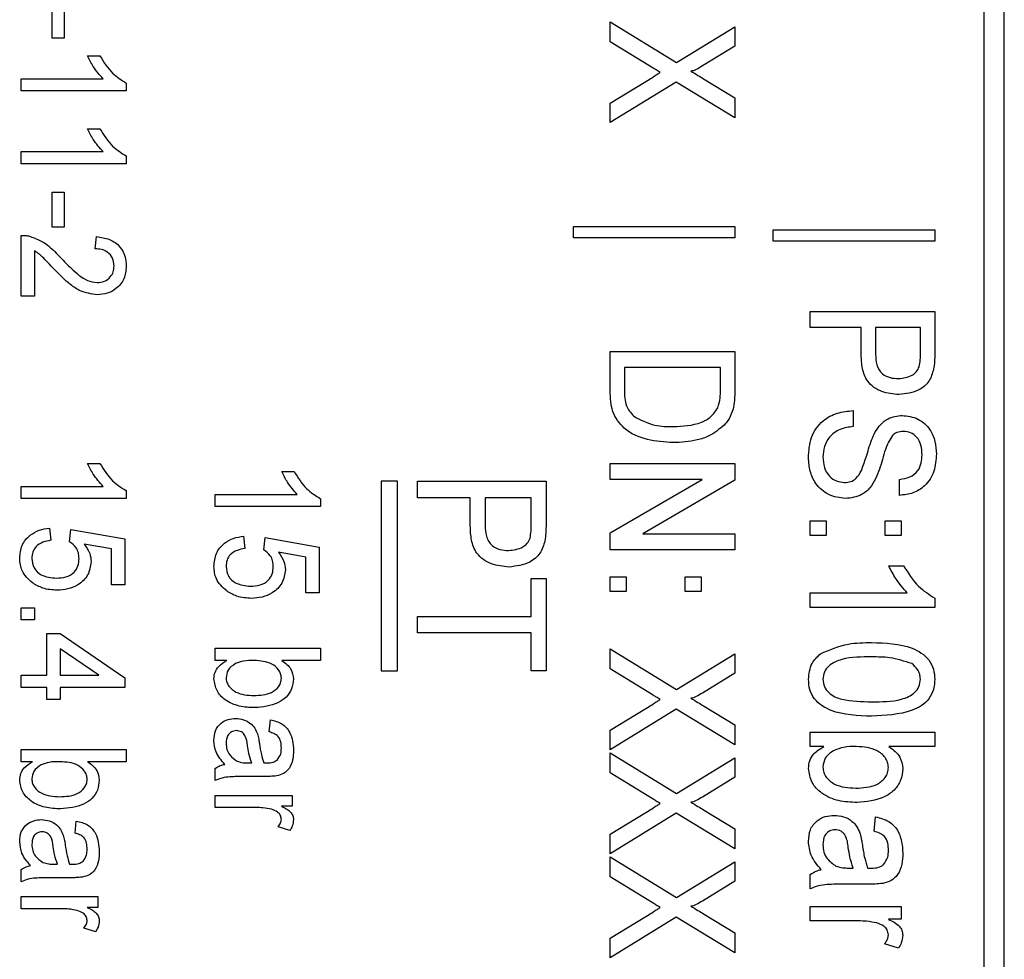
# Model space of a CAD drawing. Header units: millimetres. Extents: x 387 to 2639, y -861 to 1385.
# Tile 15 of 36: x 1179 to 1191, y 240 to 251. Entities that reach past the tile are written whole.
import ezdxf

# ---------------------------------------------------------------- set-up
doc = ezdxf.new("R2010")
doc.units = ezdxf.units.MM

msp = doc.modelspace()

# ---------------------------------------------------------------- linework, layer by layer
at = {"color": 7, "linetype": 'Continuous', "lineweight": 25}
for p, q in [((1190.597, 227.701), (1190.597, 272.451)), ((1190.847, 227.701), (1190.847, 272.451)), ((1179.08, 251.235), (1179.08, 251.668)), ((1179.23, 251.668), (1179.23, 251.235)), ((1185.976, 251.438), (1186.798, 250.937)), ((1185.976, 251.191), (1185.976, 251.438)), ((1186.798, 250.937), (1187.517, 251.378)), ((1187.517, 251.378), (1187.517, 251.138)), ((1179.23, 251.235), (1179.08, 251.235)), ((1186.508, 250.866), (1185.976, 251.191)), ((1187.517, 251.138), (1187.117, 250.893)), ((1179.518, 251.018), (1179.672, 251.018)), ((1185.976, 250.433), (1186.51, 250.76)), ((1178.697, 250.585), (1178.697, 250.735)), ((1178.697, 250.735), (1179.71, 250.735)), ((1179.997, 250.681), (1179.997, 250.585)), ((1186.792, 250.694), (1185.976, 250.193)), ((1187.517, 250.252), (1186.792, 250.694)), ((1187.13, 250.735), (1187.517, 250.499)), ((1179.997, 250.585), (1178.697, 250.585)), ((1185.976, 250.193), (1185.976, 250.433)), ((1187.517, 250.499), (1187.517, 250.252)), ((1179.518, 250.118), (1179.672, 250.118)), ((1178.697, 249.685), (1178.697, 249.835)), ((1178.697, 249.835), (1179.71, 249.835)), ((1179.997, 249.685), (1178.697, 249.685)), ((1179.997, 249.781), (1179.997, 249.685)), ((1179.08, 249.335), (1179.23, 249.335)), ((1179.08, 248.901), (1179.08, 249.335)), ((1179.23, 249.335), (1179.23, 248.901)), ((1179.23, 248.901), (1179.08, 248.901)), ((1185.522, 248.909), (1187.517, 248.909)), ((1185.522, 248.77), (1185.522, 248.909)), ((1187.517, 248.909), (1187.517, 248.77)), ((1187.992, 248.869), (1189.988, 248.869)), ((1187.992, 248.731), (1187.992, 248.869)), ((1189.988, 248.869), (1189.988, 248.731)), ((1178.697, 248.051), (1178.697, 248.801)), ((1179.614, 248.635), (1179.63, 248.785)), ((1187.517, 248.77), (1185.522, 248.77)), ((1189.988, 248.731), (1187.992, 248.731)), ((1178.864, 248.608), (1178.864, 248.051)), ((1178.864, 248.051), (1178.697, 248.051)), ((1188.447, 247.862), (1189.988, 247.862)), ((1188.447, 247.664), (1188.447, 247.862)), ((1189.988, 247.862), (1189.988, 247.354)), ((1189.079, 247.664), (1188.447, 247.664)), ((1189.079, 247.327), (1189.079, 247.664)), ((1189.81, 247.664), (1189.257, 247.664)), ((1189.257, 247.664), (1189.257, 247.333)), ((1189.81, 247.337), (1189.81, 247.664)), ((1185.976, 247.368), (1187.517, 247.368)), ((1185.976, 246.876), (1185.976, 247.368)), ((1187.517, 247.368), (1187.517, 246.899)), ((1187.339, 247.17), (1186.154, 247.17)), ((1186.154, 247.17), (1186.154, 246.89)), ((1187.339, 246.895), (1187.339, 247.17)), ((1188.98, 246.637), (1188.98, 246.439)), ((1179.518, 245.985), (1179.672, 245.985)), ((1185.976, 245.985), (1187.517, 245.985)), ((1185.976, 245.787), (1185.976, 245.985)), ((1187.517, 245.985), (1187.517, 245.776)), ((1181.918, 245.885), (1182.072, 245.885)), ((1185.976, 245.127), (1187.114, 245.787)), ((1187.114, 245.787), (1185.976, 245.787)), ((1187.517, 245.776), (1186.38, 245.116)), ((1189.553, 245.59), (1189.553, 245.787)), ((1178.697, 245.701), (1179.71, 245.701)), ((1178.697, 245.551), (1178.697, 245.701)), ((1179.997, 245.648), (1179.997, 245.551)), ((1183.347, 245.764), (1183.147, 245.764)), ((1183.147, 245.764), (1183.147, 243.423)), ((1183.347, 243.423), (1183.347, 245.764)), ((1183.597, 245.56), (1183.597, 245.764)), ((1183.597, 245.764), (1185.184, 245.764)), ((1185.184, 245.764), (1185.184, 245.241)), ((1179.997, 245.551), (1178.697, 245.551)), ((1181.097, 245.601), (1182.11, 245.601)), ((1181.097, 245.451), (1181.097, 245.601)), ((1182.397, 245.548), (1182.397, 245.451)), ((1184.248, 245.56), (1183.597, 245.56)), ((1184.248, 245.213), (1184.248, 245.56)), ((1185.001, 245.56), (1184.431, 245.56)), ((1184.431, 245.56), (1184.431, 245.22)), ((1185.001, 245.223), (1185.001, 245.56)), ((1182.397, 245.451), (1181.097, 245.451)), ((1179.047, 245.185), (1179.064, 245.035)), ((1179.297, 245.018), (1179.314, 245.168)), ((1179.314, 245.168), (1179.98, 245.051)), ((1188.447, 245.274), (1188.644, 245.274)), ((1188.447, 245.096), (1188.447, 245.274)), ((1188.644, 245.274), (1188.644, 245.096)), ((1189.375, 245.274), (1189.573, 245.274)), ((1189.375, 245.096), (1189.375, 245.274)), ((1189.573, 245.274), (1189.573, 245.096)), ((1179.98, 245.051), (1179.98, 244.485)), ((1181.447, 245.085), (1181.464, 244.935)), ((1181.697, 244.918), (1181.714, 245.068)), ((1181.714, 245.068), (1182.38, 244.951)), ((1185.976, 244.918), (1185.976, 245.127)), ((1186.38, 245.116), (1187.517, 245.116)), ((1187.517, 245.116), (1187.517, 244.918)), ((1188.644, 245.096), (1188.447, 245.096)), ((1189.573, 245.096), (1189.375, 245.096)), ((1179.814, 244.928), (1179.477, 244.987)), ((1179.814, 244.485), (1179.814, 244.928)), ((1182.38, 244.951), (1182.38, 244.385)), ((1187.517, 244.918), (1185.976, 244.918)), ((1182.214, 244.828), (1181.877, 244.887)), ((1182.214, 244.385), (1182.214, 244.828)), ((1189.42, 244.72), (1189.603, 244.72)), ((1185.001, 244.095), (1185.001, 244.563)), ((1185.001, 244.563), (1185.184, 244.563)), ((1185.184, 244.563), (1185.184, 243.423)), ((1185.976, 244.582), (1186.174, 244.582)), ((1185.976, 244.404), (1185.976, 244.582)), ((1186.174, 244.582), (1186.174, 244.404)), ((1186.905, 244.582), (1187.102, 244.582)), ((1186.905, 244.404), (1186.905, 244.582)), ((1187.102, 244.582), (1187.102, 244.404)), ((1179.98, 244.485), (1179.814, 244.485)), ((1182.38, 244.385), (1182.214, 244.385)), ((1186.174, 244.404), (1185.976, 244.404)), ((1187.102, 244.404), (1186.905, 244.404)), ((1188.447, 244.207), (1188.447, 244.385)), ((1188.447, 244.385), (1189.648, 244.385)), ((1189.988, 244.321), (1189.988, 244.207)), ((1178.697, 244.201), (1178.864, 244.201)), ((1178.697, 244.051), (1178.697, 244.201)), ((1178.864, 244.201), (1178.864, 244.051)), ((1189.988, 244.207), (1188.447, 244.207)), ((1183.597, 244.095), (1185.001, 244.095)), ((1183.597, 243.891), (1183.597, 244.095)), ((1178.864, 244.051), (1178.697, 244.051)), ((1179.014, 243.368), (1179.014, 243.885)), ((1179.014, 243.885), (1179.18, 243.885)), ((1179.18, 243.885), (1179.98, 243.335)), ((1185.001, 243.891), (1183.597, 243.891)), ((1185.001, 243.423), (1185.001, 243.891)), ((1181.097, 243.551), (1181.097, 243.701)), ((1181.097, 243.701), (1182.397, 243.701)), ((1182.397, 243.701), (1182.397, 243.551)), ((1179.657, 243.368), (1179.18, 243.696)), ((1179.18, 243.696), (1179.18, 243.368)), ((1185.976, 243.693), (1186.798, 243.193)), ((1185.976, 243.446), (1185.976, 243.693)), ((1186.798, 243.193), (1187.517, 243.634)), ((1187.517, 243.634), (1187.517, 243.394)), ((1181.239, 243.551), (1181.097, 243.551)), ((1182.397, 243.551), (1181.918, 243.551)), ((1178.697, 243.368), (1179.014, 243.368)), ((1178.697, 243.218), (1178.697, 243.368)), ((1179.18, 243.368), (1179.657, 243.368)), ((1179.98, 243.335), (1179.98, 243.218)), ((1183.147, 243.423), (1183.347, 243.423)), ((1185.184, 243.423), (1185.001, 243.423)), ((1186.508, 243.122), (1185.976, 243.446)), ((1187.517, 243.394), (1187.117, 243.149)), ((1179.014, 243.218), (1178.697, 243.218)), ((1179.014, 243.068), (1179.014, 243.218)), ((1179.98, 243.218), (1179.18, 243.218)), ((1179.18, 243.218), (1179.18, 243.068)), ((1179.18, 243.068), (1179.014, 243.068)), ((1185.976, 242.689), (1186.51, 243.016)), ((1187.13, 242.99), (1187.517, 242.754)), ((1186.792, 242.949), (1185.976, 242.448)), ((1187.517, 242.508), (1186.792, 242.949)), ((1181.764, 242.668), (1181.78, 242.818)), ((1187.517, 242.754), (1187.517, 242.508)), ((1185.976, 242.448), (1185.976, 242.689)), ((1188.447, 242.488), (1188.447, 242.666)), ((1188.447, 242.666), (1189.988, 242.666)), ((1189.988, 242.666), (1189.988, 242.488)), ((1188.616, 242.488), (1188.447, 242.488)), ((1189.988, 242.488), (1189.421, 242.488)), ((1178.697, 242.301), (1178.697, 242.451)), ((1178.697, 242.451), (1179.997, 242.451)), ((1179.997, 242.451), (1179.997, 242.301)), ((1185.976, 242.162), (1185.976, 242.409)), ((1185.976, 242.409), (1186.798, 241.909)), ((1178.839, 242.301), (1178.697, 242.301)), ((1179.997, 242.301), (1179.518, 242.301)), ((1181.498, 242.286), (1181.547, 242.285)), ((1186.798, 241.909), (1187.517, 242.35)), ((1187.517, 242.35), (1187.517, 242.109)), ((1181.097, 242.068), (1181.097, 242.218)), ((1181.713, 242.118), (1181.509, 242.118)), ((1186.508, 241.838), (1185.976, 242.162)), ((1187.517, 242.109), (1187.117, 241.864)), ((1181.097, 241.885), (1182.047, 241.885)), ((1181.097, 241.735), (1181.097, 241.885)), ((1182.047, 241.885), (1182.047, 241.751)), ((1181.602, 241.735), (1181.097, 241.735)), ((1182.047, 241.751), (1181.914, 241.751)), ((1185.976, 241.404), (1186.51, 241.732)), ((1186.792, 241.665), (1185.976, 241.164)), ((1187.517, 241.224), (1186.792, 241.665)), ((1187.13, 241.706), (1187.517, 241.47)), ((1179.364, 241.418), (1179.38, 241.568)), ((1189.237, 241.441), (1189.257, 241.619)), ((1182.019, 241.451), (1181.873, 241.496)), ((1185.976, 241.164), (1185.976, 241.404)), ((1187.517, 241.47), (1187.517, 241.224)), ((1179.098, 241.036), (1179.147, 241.035)), ((1185.976, 241.125), (1186.798, 240.624)), ((1185.976, 240.878), (1185.976, 241.125)), ((1186.798, 240.624), (1187.517, 241.065)), ((1187.517, 241.065), (1187.517, 240.825)), ((1178.697, 240.818), (1178.697, 240.968)), ((1188.447, 240.73), (1188.447, 240.907)), ((1188.923, 240.987), (1188.98, 240.986)), ((1179.313, 240.868), (1179.109, 240.868)), ((1186.508, 240.554), (1185.976, 240.878)), ((1187.517, 240.825), (1187.117, 240.58)), ((1189.177, 240.789), (1188.936, 240.789)), ((1178.697, 240.635), (1179.647, 240.635)), ((1178.697, 240.485), (1178.697, 240.635)), ((1179.647, 240.635), (1179.647, 240.501)), ((1179.202, 240.485), (1178.697, 240.485)), ((1179.647, 240.501), (1179.514, 240.501)), ((1185.976, 240.12), (1186.51, 240.447)), ((1187.13, 240.422), (1187.517, 240.186)), ((1188.447, 240.512), (1189.573, 240.512)), ((1188.447, 240.334), (1188.447, 240.512)), ((1189.573, 240.512), (1189.573, 240.354)), ((1186.792, 240.381), (1185.976, 239.88)), ((1187.517, 239.939), (1186.792, 240.381)), ((1189.045, 240.334), (1188.447, 240.334)), ((1189.573, 240.354), (1189.416, 240.354)), ((1179.619, 240.201), (1179.473, 240.246)), ((1187.517, 240.186), (1187.517, 239.939)), ((1185.976, 239.88), (1185.976, 240.12)), ((1189.54, 239.999), (1189.367, 240.052))]:
    msp.add_line(p, q, dxfattribs=at)
for points, knots in [([(1179.71, 250.735), (1179.667, 250.783), (1179.591, 250.869), (1179.54, 250.973), (1179.518, 251.018)], [0, 0, 0, 0, 0.559694, 1, 1, 1, 1]), ([(1179.672, 251.018), (1179.719, 250.941), (1179.802, 250.804), (1179.937, 250.719), (1179.997, 250.681)], [0, 0, 0, 0, 0.560332, 1, 1, 1, 1]), ([(1187.117, 250.893), (1187.091, 250.878), (1187.056, 250.857), (1187.008, 250.832), (1186.985, 250.831), (1186.973, 250.83)], [0, 0, 0, 0, 0.562825, 0.784, 1, 1, 1, 1]), ([(1186.596, 250.813), (1186.579, 250.823), (1186.55, 250.841), (1186.521, 250.859), (1186.508, 250.866)], [0, 0, 0, 0, 0.559999, 1, 1, 1, 1]), ([(1186.51, 250.76), (1186.526, 250.77), (1186.555, 250.788), (1186.583, 250.805), (1186.596, 250.813)], [0, 0, 0, 0, 0.559999, 1, 1, 1, 1]), ([(1186.973, 250.83), (1187.003, 250.812), (1187.055, 250.78), (1187.107, 250.749), (1187.13, 250.735)], [0, 0, 0, 0, 0.559997, 1, 1, 1, 1]), ([(1179.71, 249.835), (1179.667, 249.883), (1179.591, 249.969), (1179.54, 250.073), (1179.518, 250.118)], [0, 0, 0, 0, 0.559694, 1, 1, 1, 1]), ([(1179.672, 250.118), (1179.719, 250.041), (1179.802, 249.904), (1179.937, 249.819), (1179.997, 249.781)], [0, 0, 0, 0, 0.560332, 1, 1, 1, 1]), ([(1178.697, 248.801), (1178.719, 248.801), (1178.758, 248.801), (1178.796, 248.791), (1178.812, 248.787)], [0, 0, 0, 0, 0.5598659, 1, 1, 1, 1]), ([(1178.812, 248.787), (1178.861, 248.769), (1178.942, 248.739), (1179.041, 248.67), (1179.115, 248.601), (1179.161, 248.552), (1179.184, 248.527)], [0, 0, 0, 0, 0.339563, 0.559628, 0.77979, 1, 1, 1, 1]), ([(1179.63, 248.785), (1179.684, 248.777), (1179.791, 248.762), (1179.921, 248.673), (1179.988, 248.547), (1179.994, 248.462), (1179.997, 248.419)], [0, 0, 0, 0, 0.280621, 0.55951, 0.779412, 1, 1, 1, 1]), ([(1179.105, 248.384), (1179.079, 248.411), (1179.037, 248.456), (1178.977, 248.518), (1178.925, 248.569), (1178.884, 248.595), (1178.864, 248.608)], [0, 0, 0, 0, 0.340044, 0.560073, 0.780088, 1, 1, 1, 1]), ([(1179.847, 248.422), (1179.844, 248.456), (1179.837, 248.523), (1179.772, 248.596), (1179.692, 248.63), (1179.64, 248.633), (1179.614, 248.635)], [0, 0, 0, 0, 0.279693, 0.558543, 0.778998, 1, 1, 1, 1]), ([(1179.184, 248.527), (1179.229, 248.481), (1179.302, 248.406), (1179.411, 248.309), (1179.514, 248.236), (1179.596, 248.224), (1179.637, 248.218)], [0, 0, 0, 0, 0.3406349, 0.5610064, 0.7809271, 1, 1, 1, 1]), ([(1179.638, 248.068), (1179.566, 248.078), (1179.446, 248.095), (1179.307, 248.19), (1179.203, 248.283), (1179.137, 248.35), (1179.105, 248.384)], [0, 0, 0, 0, 0.338234, 0.558656, 0.779292, 1, 1, 1, 1]), ([(1179.637, 248.218), (1179.668, 248.221), (1179.729, 248.227), (1179.8, 248.281), (1179.841, 248.35), (1179.845, 248.398), (1179.847, 248.422)], [0, 0, 0, 0, 0.279838, 0.559544, 0.779524, 1, 1, 1, 1]), ([(1179.997, 248.419), (1179.992, 248.366), (1179.983, 248.26), (1179.884, 248.142), (1179.763, 248.077), (1179.68, 248.071), (1179.638, 248.068)], [0, 0, 0, 0, 0.279946, 0.558919, 0.77929, 1, 1, 1, 1]), ([(1189.988, 247.354), (1189.988, 247.315), (1189.987, 247.247), (1189.978, 247.179), (1189.973, 247.149)], [0, 0, 0, 0, 0.5601265, 1, 1, 1, 1]), ([(1189.545, 246.834), (1189.473, 246.841), (1189.328, 246.854), (1189.151, 246.976), (1189.086, 247.156), (1189.081, 247.27), (1189.079, 247.327)], [0, 0, 0, 0, 0.280281, 0.558715, 0.778839, 1, 1, 1, 1]), ([(1189.257, 247.333), (1189.258, 247.289), (1189.262, 247.201), (1189.327, 247.087), (1189.434, 247.038), (1189.504, 247.034), (1189.539, 247.032)], [0, 0, 0, 0, 0.281297, 0.558822, 0.778967, 1, 1, 1, 1]), ([(1189.796, 247.179), (1189.801, 247.208), (1189.81, 247.261), (1189.81, 247.314), (1189.81, 247.337)], [0, 0, 0, 0, 0.559572, 1, 1, 1, 1]), ([(1189.539, 247.032), (1189.598, 247.039), (1189.681, 247.049), (1189.766, 247.116), (1189.786, 247.158), (1189.796, 247.179)], [0, 0, 0, 0, 0.558085, 0.779285, 1, 1, 1, 1]), ([(1189.973, 247.149), (1189.958, 247.096), (1189.928, 246.991), (1189.77, 246.861), (1189.63, 246.844), (1189.545, 246.834)], [0, 0, 0, 0, 0.280529, 0.560485, 1, 1, 1, 1]), ([(1186.755, 246.242), (1186.648, 246.248), (1186.435, 246.261), (1186.152, 246.384), (1185.988, 246.622), (1185.98, 246.791), (1185.976, 246.876)], [0, 0, 0, 0, 0.281132, 0.560844, 0.779399, 1, 1, 1, 1]), ([(1186.154, 246.89), (1186.154, 246.823), (1186.155, 246.703), (1186.23, 246.61), (1186.263, 246.57)], [0, 0, 0, 0, 0.5618211, 1, 1, 1, 1]), ([(1187.307, 246.671), (1187.319, 246.712), (1187.339, 246.785), (1187.339, 246.861), (1187.339, 246.895)], [0, 0, 0, 0, 0.559069, 1, 1, 1, 1]), ([(1187.517, 246.899), (1187.517, 246.853), (1187.516, 246.771), (1187.501, 246.691), (1187.495, 246.656)], [0, 0, 0, 0, 0.560209, 1, 1, 1, 1]), ([(1186.758, 246.439), (1186.876, 246.445), (1187.041, 246.452), (1187.229, 246.556), (1187.281, 246.633), (1187.307, 246.671)], [0, 0, 0, 0, 0.559878, 0.780578, 1, 1, 1, 1]), ([(1187.495, 246.656), (1187.481, 246.615), (1187.457, 246.541), (1187.407, 246.482), (1187.385, 246.456)], [0, 0, 0, 0, 0.55975, 1, 1, 1, 1]), ([(1188.427, 246.055), (1188.432, 246.14), (1188.442, 246.31), (1188.585, 246.513), (1188.781, 246.617), (1188.914, 246.63), (1188.98, 246.637)], [0, 0, 0, 0, 0.2805625, 0.5589504, 0.7792763, 1, 1, 1, 1]), ([(1186.263, 246.57), (1186.35, 246.524), (1186.506, 246.442), (1186.681, 246.44), (1186.758, 246.439)], [0, 0, 0, 0, 0.557773, 1, 1, 1, 1]), ([(1189.253, 246.373), (1189.273, 246.405), (1189.315, 246.47), (1189.425, 246.558), (1189.525, 246.57), (1189.586, 246.577)], [0, 0, 0, 0, 0.281059, 0.561597, 1, 1, 1, 1]), ([(1189.586, 246.577), (1189.653, 246.569), (1189.786, 246.551), (1189.931, 246.418), (1189.997, 246.257), (1190.004, 246.152), (1190.008, 246.1)], [0, 0, 0, 0, 0.2794708, 0.5582222, 0.7789723, 1, 1, 1, 1]), ([(1187.385, 246.456), (1187.324, 246.407), (1187.225, 246.325), (1187.054, 246.272), (1186.905, 246.245), (1186.805, 246.243), (1186.755, 246.242)], [0, 0, 0, 0, 0.338795, 0.559093, 0.779525, 1, 1, 1, 1]), ([(1188.98, 246.439), (1188.925, 246.432), (1188.815, 246.417), (1188.684, 246.323), (1188.616, 246.194), (1188.609, 246.107), (1188.605, 246.064)], [0, 0, 0, 0, 0.2809144, 0.5591257, 0.7794352, 1, 1, 1, 1]), ([(1189.6, 246.38), (1189.572, 246.378), (1189.522, 246.374), (1189.481, 246.344), (1189.464, 246.331)], [0, 0, 0, 0, 0.560011, 1, 1, 1, 1]), ([(1189.83, 246.092), (1189.828, 246.131), (1189.825, 246.209), (1189.776, 246.309), (1189.691, 246.37), (1189.63, 246.377), (1189.6, 246.38)], [0, 0, 0, 0, 0.2811481, 0.5600145, 0.7800695, 1, 1, 1, 1]), ([(1189.082, 245.897), (1189.101, 245.951), (1189.134, 246.04), (1189.17, 246.166), (1189.204, 246.272), (1189.236, 246.339), (1189.253, 246.373)], [0, 0, 0, 0, 0.339918, 0.560013, 0.780077, 1, 1, 1, 1]), ([(1189.464, 246.331), (1189.431, 246.274), (1189.378, 246.18), (1189.342, 246.034), (1189.306, 245.912), (1189.273, 245.833), (1189.257, 245.794)], [0, 0, 0, 0, 0.338175, 0.558821, 0.779461, 1, 1, 1, 1]), ([(1188.884, 245.55), (1188.813, 245.56), (1188.671, 245.579), (1188.517, 245.719), (1188.439, 245.887), (1188.431, 245.999), (1188.427, 246.055)], [0, 0, 0, 0, 0.279449, 0.558512, 0.779091, 1, 1, 1, 1]), ([(1188.605, 246.064), (1188.608, 246.02), (1188.614, 245.933), (1188.677, 245.825), (1188.772, 245.76), (1188.84, 245.752), (1188.874, 245.748)], [0, 0, 0, 0, 0.280623, 0.560127, 0.780061, 1, 1, 1, 1]), ([(1190.008, 246.1), (1190.002, 246.028), (1189.992, 245.885), (1189.884, 245.707), (1189.721, 245.609), (1189.609, 245.596), (1189.553, 245.59)], [0, 0, 0, 0, 0.280479, 0.559458, 0.77953, 1, 1, 1, 1]), ([(1189.553, 245.787), (1189.596, 245.794), (1189.682, 245.807), (1189.783, 245.885), (1189.825, 245.99), (1189.828, 246.058), (1189.83, 246.092)], [0, 0, 0, 0, 0.280548, 0.558956, 0.779064, 1, 1, 1, 1]), ([(1179.71, 245.701), (1179.667, 245.75), (1179.591, 245.836), (1179.54, 245.939), (1179.518, 245.985)], [0, 0, 0, 0, 0.559694, 1, 1, 1, 1]), ([(1179.672, 245.985), (1179.719, 245.908), (1179.802, 245.771), (1179.937, 245.685), (1179.997, 245.648)], [0, 0, 0, 0, 0.560332, 1, 1, 1, 1]), ([(1188.874, 245.748), (1188.899, 245.75), (1188.95, 245.754), (1189.031, 245.804), (1189.062, 245.862), (1189.082, 245.897)], [0, 0, 0, 0, 0.280303, 0.560267, 1, 1, 1, 1]), ([(1182.11, 245.601), (1182.067, 245.65), (1181.991, 245.736), (1181.94, 245.839), (1181.918, 245.885)], [0, 0, 0, 0, 0.559694, 1, 1, 1, 1]), ([(1182.072, 245.885), (1182.119, 245.808), (1182.202, 245.671), (1182.337, 245.585), (1182.397, 245.548)], [0, 0, 0, 0, 0.560332, 1, 1, 1, 1]), ([(1189.257, 245.794), (1189.235, 245.755), (1189.192, 245.679), (1189.068, 245.574), (1188.954, 245.559), (1188.884, 245.55)], [0, 0, 0, 0, 0.281178, 0.561625, 1, 1, 1, 1]), ([(1178.68, 244.813), (1178.685, 244.868), (1178.696, 244.977), (1178.797, 245.098), (1178.92, 245.166), (1179.005, 245.179), (1179.047, 245.185)], [0, 0, 0, 0, 0.279687, 0.558798, 0.779225, 1, 1, 1, 1]), ([(1184.728, 244.705), (1184.654, 244.712), (1184.505, 244.726), (1184.322, 244.851), (1184.255, 245.037), (1184.25, 245.154), (1184.248, 245.213)], [0, 0, 0, 0, 0.280281, 0.558715, 0.778839, 1, 1, 1, 1]), ([(1184.431, 245.22), (1184.433, 245.174), (1184.436, 245.083), (1184.504, 244.966), (1184.614, 244.915), (1184.686, 244.911), (1184.722, 244.909)], [0, 0, 0, 0, 0.281297, 0.558822, 0.778967, 1, 1, 1, 1]), ([(1184.987, 245.061), (1184.992, 245.091), (1185.001, 245.145), (1185.001, 245.199), (1185.001, 245.223)], [0, 0, 0, 0, 0.559572, 1, 1, 1, 1]), ([(1185.184, 245.241), (1185.184, 245.201), (1185.184, 245.13), (1185.174, 245.061), (1185.169, 245.03)], [0, 0, 0, 0, 0.5601265, 1, 1, 1, 1]), ([(1181.08, 244.713), (1181.085, 244.768), (1181.096, 244.877), (1181.197, 244.998), (1181.32, 245.066), (1181.405, 245.079), (1181.447, 245.085)], [0, 0, 0, 0, 0.279687, 0.558798, 0.779225, 1, 1, 1, 1]), ([(1184.722, 244.909), (1184.783, 244.916), (1184.868, 244.926), (1184.956, 244.995), (1184.977, 245.039), (1184.987, 245.061)], [0, 0, 0, 0, 0.558085, 0.779285, 1, 1, 1, 1]), ([(1179.064, 245.035), (1179.031, 245.028), (1178.965, 245.016), (1178.883, 244.967), (1178.836, 244.891), (1178.832, 244.839), (1178.83, 244.812)], [0, 0, 0, 0, 0.280805, 0.56025, 0.779793, 1, 1, 1, 1]), ([(1179.414, 244.811), (1179.412, 244.834), (1179.41, 244.881), (1179.374, 244.959), (1179.326, 244.996), (1179.297, 245.018)], [0, 0, 0, 0, 0.280868, 0.560975, 1, 1, 1, 1]), ([(1179.477, 244.987), (1179.504, 244.95), (1179.552, 244.886), (1179.56, 244.807), (1179.564, 244.772)], [0, 0, 0, 0, 0.560043, 1, 1, 1, 1]), ([(1181.464, 244.935), (1181.431, 244.928), (1181.365, 244.916), (1181.283, 244.867), (1181.236, 244.791), (1181.232, 244.739), (1181.23, 244.712)], [0, 0, 0, 0, 0.280805, 0.56025, 0.779793, 1, 1, 1, 1]), ([(1181.814, 244.711), (1181.812, 244.734), (1181.81, 244.781), (1181.774, 244.859), (1181.726, 244.896), (1181.697, 244.918)], [0, 0, 0, 0, 0.280868, 0.560975, 1, 1, 1, 1]), ([(1185.169, 245.03), (1185.154, 244.975), (1185.123, 244.867), (1184.96, 244.733), (1184.816, 244.716), (1184.728, 244.705)], [0, 0, 0, 0, 0.280529, 0.560485, 1, 1, 1, 1]), ([(1178.838, 244.509), (1178.787, 244.556), (1178.696, 244.638), (1178.685, 244.76), (1178.68, 244.813)], [0, 0, 0, 0, 0.558769, 1, 1, 1, 1]), ([(1178.83, 244.812), (1178.835, 244.771), (1178.845, 244.688), (1178.962, 244.584), (1179.068, 244.574), (1179.133, 244.568)], [0, 0, 0, 0, 0.280091, 0.559898, 1, 1, 1, 1]), ([(1179.133, 244.568), (1179.172, 244.57), (1179.251, 244.575), (1179.352, 244.628), (1179.408, 244.718), (1179.412, 244.78), (1179.414, 244.811)], [0, 0, 0, 0, 0.28087, 0.5601, 0.779461, 1, 1, 1, 1]), ([(1181.877, 244.887), (1181.904, 244.85), (1181.952, 244.786), (1181.96, 244.707), (1181.964, 244.672)], [0, 0, 0, 0, 0.560043, 1, 1, 1, 1]), ([(1179.564, 244.772), (1179.555, 244.714), (1179.537, 244.599), (1179.414, 244.485), (1179.278, 244.426), (1179.188, 244.421), (1179.143, 244.418)], [0, 0, 0, 0, 0.278605, 0.55829, 0.778943, 1, 1, 1, 1]), ([(1181.238, 244.409), (1181.187, 244.456), (1181.096, 244.538), (1181.085, 244.66), (1181.08, 244.713)], [0, 0, 0, 0, 0.558769, 1, 1, 1, 1]), ([(1181.23, 244.712), (1181.235, 244.671), (1181.245, 244.588), (1181.362, 244.484), (1181.468, 244.474), (1181.533, 244.468)], [0, 0, 0, 0, 0.280091, 0.559898, 1, 1, 1, 1]), ([(1181.533, 244.468), (1181.572, 244.47), (1181.651, 244.475), (1181.752, 244.528), (1181.808, 244.618), (1181.812, 244.68), (1181.814, 244.711)], [0, 0, 0, 0, 0.28087, 0.5601, 0.779461, 1, 1, 1, 1]), ([(1181.964, 244.672), (1181.955, 244.614), (1181.937, 244.499), (1181.814, 244.385), (1181.678, 244.326), (1181.588, 244.321), (1181.543, 244.318)], [0, 0, 0, 0, 0.278605, 0.55829, 0.778943, 1, 1, 1, 1]), ([(1189.648, 244.385), (1189.597, 244.442), (1189.507, 244.544), (1189.447, 244.666), (1189.42, 244.72)], [0, 0, 0, 0, 0.559694, 1, 1, 1, 1]), ([(1189.603, 244.72), (1189.658, 244.629), (1189.757, 244.467), (1189.917, 244.366), (1189.988, 244.321)], [0, 0, 0, 0, 0.5603325, 1, 1, 1, 1]), ([(1179.143, 244.418), (1179.082, 244.422), (1178.973, 244.429), (1178.879, 244.485), (1178.838, 244.509)], [0, 0, 0, 0, 0.559839, 1, 1, 1, 1]), ([(1181.543, 244.318), (1181.482, 244.322), (1181.373, 244.329), (1181.279, 244.385), (1181.238, 244.409)], [0, 0, 0, 0, 0.559839, 1, 1, 1, 1]), ([(1188.576, 243.634), (1188.688, 243.683), (1188.891, 243.77), (1189.11, 243.771), (1189.207, 243.772)], [0, 0, 0, 0, 0.558189, 1, 1, 1, 1]), ([(1189.207, 243.772), (1189.379, 243.767), (1189.594, 243.761), (1189.824, 243.648), (1189.92, 243.562), (1189.979, 243.445), (1189.985, 243.36), (1189.988, 243.318)], [0, 0, 0, 0, 0.499597, 0.624929, 0.749962, 0.874847, 1, 1, 1, 1]), ([(1188.427, 243.318), (1188.434, 243.387), (1188.447, 243.511), (1188.536, 243.597), (1188.576, 243.634)], [0, 0, 0, 0, 0.55933, 1, 1, 1, 1]), ([(1189.207, 243.594), (1189.084, 243.595), (1188.899, 243.596), (1188.695, 243.51), (1188.616, 243.41), (1188.609, 243.348), (1188.605, 243.318)], [0, 0, 0, 0, 0.501921, 0.750135, 0.875171, 1, 1, 1, 1]), ([(1189.704, 243.512), (1189.614, 243.541), (1189.452, 243.595), (1189.283, 243.594), (1189.207, 243.594)], [0, 0, 0, 0, 0.558286, 1, 1, 1, 1]), ([(1181.08, 243.323), (1181.083, 243.351), (1181.088, 243.406), (1181.142, 243.491), (1181.202, 243.529), (1181.239, 243.551)], [0, 0, 0, 0, 0.280154, 0.560216, 1, 1, 1, 1]), ([(1181.347, 243.512), (1181.311, 243.488), (1181.247, 243.446), (1181.235, 243.371), (1181.23, 243.338)], [0, 0, 0, 0, 0.5604214, 1, 1, 1, 1]), ([(1181.579, 243.551), (1181.534, 243.551), (1181.454, 243.551), (1181.38, 243.524), (1181.347, 243.512)], [0, 0, 0, 0, 0.560844, 1, 1, 1, 1]), ([(1181.914, 243.332), (1181.912, 243.35), (1181.908, 243.387), (1181.872, 243.453), (1181.768, 243.539), (1181.654, 243.546), (1181.579, 243.551)], [0, 0, 0, 0, 0.1254439, 0.250956, 0.5010312, 1, 1, 1, 1]), ([(1181.918, 243.551), (1181.963, 243.519), (1182.043, 243.461), (1182.057, 243.365), (1182.064, 243.322)], [0, 0, 0, 0, 0.560415, 1, 1, 1, 1]), ([(1189.81, 243.32), (1189.808, 243.341), (1189.805, 243.383), (1189.772, 243.454), (1189.73, 243.49), (1189.704, 243.512)], [0, 0, 0, 0, 0.280325, 0.560514, 1, 1, 1, 1]), ([(1181.23, 243.338), (1181.232, 243.319), (1181.235, 243.281), (1181.274, 243.215), (1181.38, 243.129), (1181.496, 243.122), (1181.573, 243.118)], [0, 0, 0, 0, 0.1254565, 0.2508874, 0.5007806, 1, 1, 1, 1]), ([(1181.586, 242.968), (1181.521, 242.971), (1181.392, 242.976), (1181.225, 243.049), (1181.104, 243.171), (1181.088, 243.273), (1181.08, 243.323)], [0, 0, 0, 0, 0.2811691, 0.5610654, 0.781037, 1, 1, 1, 1]), ([(1181.573, 243.118), (1181.649, 243.121), (1181.764, 243.126), (1181.871, 243.209), (1181.908, 243.275), (1181.912, 243.313), (1181.914, 243.332)], [0, 0, 0, 0, 0.499576, 0.749186, 0.874613, 1, 1, 1, 1]), ([(1182.064, 243.322), (1182.059, 243.281), (1182.049, 243.198), (1181.978, 243.092), (1181.825, 242.991), (1181.684, 242.977), (1181.586, 242.968)], [0, 0, 0, 0, 0.186764, 0.37357, 0.560656, 1, 1, 1, 1]), ([(1189.207, 242.863), (1189.035, 242.868), (1188.82, 242.875), (1188.59, 242.988), (1188.494, 243.074), (1188.436, 243.19), (1188.43, 243.275), (1188.427, 243.318)], [0, 0, 0, 0, 0.499578, 0.624893, 0.749937, 0.874832, 1, 1, 1, 1]), ([(1188.605, 243.318), (1188.609, 243.287), (1188.616, 243.225), (1188.676, 243.151), (1188.752, 243.097), (1188.93, 243.045), (1189.084, 243.043), (1189.207, 243.041)], [0, 0, 0, 0, 0.124452, 0.249173, 0.374134, 0.499395, 1, 1, 1, 1]), ([(1189.207, 243.041), (1189.331, 243.041), (1189.516, 243.04), (1189.722, 243.126), (1189.8, 243.227), (1189.807, 243.289), (1189.81, 243.32)], [0, 0, 0, 0, 0.501752, 0.750132, 0.875134, 1, 1, 1, 1]), ([(1189.988, 243.318), (1189.985, 243.275), (1189.978, 243.19), (1189.92, 243.074), (1189.825, 242.986), (1189.592, 242.881), (1189.378, 242.871), (1189.207, 242.863)], [0, 0, 0, 0, 0.125192, 0.250284, 0.3752, 0.500608, 1, 1, 1, 1]), ([(1186.596, 243.069), (1186.579, 243.079), (1186.55, 243.097), (1186.521, 243.114), (1186.508, 243.122)], [0, 0, 0, 0, 0.559999, 1, 1, 1, 1]), ([(1187.117, 243.149), (1187.091, 243.134), (1187.056, 243.113), (1187.008, 243.088), (1186.985, 243.086), (1186.973, 243.086)], [0, 0, 0, 0, 0.562825, 0.784, 1, 1, 1, 1]), ([(1186.51, 243.016), (1186.526, 243.026), (1186.555, 243.043), (1186.583, 243.061), (1186.596, 243.069)], [0, 0, 0, 0, 0.559999, 1, 1, 1, 1]), ([(1186.973, 243.086), (1187.003, 243.068), (1187.055, 243.036), (1187.107, 243.004), (1187.13, 242.99)], [0, 0, 0, 0, 0.5599968, 1, 1, 1, 1]), ([(1181.08, 242.564), (1181.083, 242.605), (1181.089, 242.686), (1181.16, 242.779), (1181.254, 242.828), (1181.317, 242.833), (1181.349, 242.835)], [0, 0, 0, 0, 0.280372, 0.558908, 0.779196, 1, 1, 1, 1]), ([(1181.349, 242.835), (1181.382, 242.832), (1181.448, 242.826), (1181.531, 242.78), (1181.588, 242.716), (1181.608, 242.667), (1181.618, 242.643)], [0, 0, 0, 0, 0.2799527, 0.5597029, 0.7796766, 1, 1, 1, 1]), ([(1181.78, 242.818), (1181.828, 242.806), (1181.924, 242.783), (1182.048, 242.646), (1182.058, 242.519), (1182.064, 242.441)], [0, 0, 0, 0, 0.281272, 0.560142, 1, 1, 1, 1]), ([(1181.358, 242.685), (1181.337, 242.682), (1181.294, 242.676), (1181.237, 242.618), (1181.233, 242.562), (1181.23, 242.528)], [0, 0, 0, 0, 0.28003, 0.56017, 1, 1, 1, 1]), ([(1181.495, 242.5), (1181.49, 242.543), (1181.483, 242.598), (1181.446, 242.65), (1181.412, 242.677), (1181.379, 242.682), (1181.358, 242.685)], [0, 0, 0, 0, 0.500753, 0.626087, 0.751433, 1, 1, 1, 1]), ([(1181.618, 242.643), (1181.624, 242.621), (1181.634, 242.582), (1181.64, 242.542), (1181.642, 242.524)], [0, 0, 0, 0, 0.559899, 1, 1, 1, 1]), ([(1181.914, 242.469), (1181.913, 242.495), (1181.911, 242.546), (1181.88, 242.615), (1181.822, 242.651), (1181.783, 242.662), (1181.764, 242.668)], [0, 0, 0, 0, 0.280859, 0.558973, 0.779224, 1, 1, 1, 1]), ([(1181.214, 242.268), (1181.172, 242.316), (1181.098, 242.403), (1181.085, 242.515), (1181.08, 242.564)], [0, 0, 0, 0, 0.560382, 1, 1, 1, 1]), ([(1181.23, 242.528), (1181.232, 242.503), (1181.236, 242.452), (1181.279, 242.368), (1181.333, 242.33), (1181.367, 242.307)], [0, 0, 0, 0, 0.280849, 0.561561, 1, 1, 1, 1]), ([(1181.547, 242.285), (1181.534, 242.324), (1181.511, 242.394), (1181.5, 242.468), (1181.495, 242.5)], [0, 0, 0, 0, 0.559688, 1, 1, 1, 1]), ([(1181.642, 242.524), (1181.649, 242.479), (1181.661, 242.398), (1181.686, 242.32), (1181.697, 242.286)], [0, 0, 0, 0, 0.560234, 1, 1, 1, 1]), ([(1188.427, 242.218), (1188.43, 242.25), (1188.436, 242.315), (1188.5, 242.417), (1188.572, 242.461), (1188.616, 242.488)], [0, 0, 0, 0, 0.280154, 0.560216, 1, 1, 1, 1]), ([(1189.018, 242.488), (1188.965, 242.488), (1188.871, 242.487), (1188.782, 242.455), (1188.743, 242.441)], [0, 0, 0, 0, 0.560844, 1, 1, 1, 1]), ([(1189.415, 242.227), (1189.413, 242.249), (1189.409, 242.294), (1189.365, 242.372), (1189.243, 242.473), (1189.108, 242.482), (1189.018, 242.488)], [0, 0, 0, 0, 0.125444, 0.250956, 0.501031, 1, 1, 1, 1]), ([(1189.421, 242.488), (1189.474, 242.449), (1189.568, 242.381), (1189.585, 242.266), (1189.593, 242.216)], [0, 0, 0, 0, 0.560415, 1, 1, 1, 1]), ([(1182.064, 242.441), (1182.062, 242.402), (1182.059, 242.324), (1182.02, 242.22), (1181.945, 242.148), (1181.885, 242.133), (1181.855, 242.125)], [0, 0, 0, 0, 0.280937, 0.560782, 0.779779, 1, 1, 1, 1]), ([(1181.863, 242.321), (1181.88, 242.346), (1181.911, 242.391), (1181.913, 242.445), (1181.914, 242.469)], [0, 0, 0, 0, 0.557557, 1, 1, 1, 1]), ([(1188.743, 242.441), (1188.701, 242.413), (1188.625, 242.363), (1188.611, 242.274), (1188.605, 242.235)], [0, 0, 0, 0, 0.560421, 1, 1, 1, 1]), ([(1178.68, 242.073), (1178.683, 242.101), (1178.688, 242.156), (1178.742, 242.241), (1178.802, 242.279), (1178.839, 242.301)], [0, 0, 0, 0, 0.280154, 0.560216, 1, 1, 1, 1]), ([(1178.947, 242.262), (1178.911, 242.238), (1178.847, 242.196), (1178.835, 242.121), (1178.83, 242.088)], [0, 0, 0, 0, 0.560421, 1, 1, 1, 1]), ([(1179.179, 242.301), (1179.134, 242.301), (1179.054, 242.301), (1178.98, 242.274), (1178.947, 242.262)], [0, 0, 0, 0, 0.5608439, 1, 1, 1, 1]), ([(1179.514, 242.082), (1179.512, 242.1), (1179.508, 242.137), (1179.472, 242.203), (1179.368, 242.289), (1179.254, 242.296), (1179.179, 242.301)], [0, 0, 0, 0, 0.125444, 0.250956, 0.501031, 1, 1, 1, 1]), ([(1179.518, 242.301), (1179.563, 242.269), (1179.643, 242.211), (1179.657, 242.115), (1179.664, 242.072)], [0, 0, 0, 0, 0.560415, 1, 1, 1, 1]), ([(1181.097, 242.218), (1181.117, 242.231), (1181.153, 242.255), (1181.195, 242.264), (1181.214, 242.268)], [0, 0, 0, 0, 0.559697, 1, 1, 1, 1]), ([(1181.367, 242.307), (1181.391, 242.299), (1181.434, 242.286), (1181.479, 242.286), (1181.498, 242.286)], [0, 0, 0, 0, 0.559268, 1, 1, 1, 1]), ([(1181.697, 242.286), (1181.704, 242.285), (1181.717, 242.285), (1181.73, 242.285), (1181.736, 242.285)], [0, 0, 0, 0, 0.560023, 1, 1, 1, 1]), ([(1181.736, 242.285), (1181.762, 242.285), (1181.808, 242.286), (1181.846, 242.311), (1181.863, 242.321)], [0, 0, 0, 0, 0.561883, 1, 1, 1, 1]), ([(1181.509, 242.118), (1181.462, 242.118), (1181.384, 242.118), (1181.275, 242.114), (1181.182, 242.103), (1181.125, 242.08), (1181.097, 242.068)], [0, 0, 0, 0, 0.340206, 0.560339, 0.780175, 1, 1, 1, 1]), ([(1181.855, 242.125), (1181.829, 242.123), (1181.781, 242.118), (1181.734, 242.118), (1181.713, 242.118)], [0, 0, 0, 0, 0.5598601, 1, 1, 1, 1]), ([(1189.027, 241.796), (1188.95, 241.8), (1188.797, 241.806), (1188.599, 241.893), (1188.455, 242.037), (1188.436, 242.158), (1188.427, 242.218)], [0, 0, 0, 0, 0.281169, 0.561065, 0.781037, 1, 1, 1, 1]), ([(1188.605, 242.235), (1188.607, 242.212), (1188.611, 242.167), (1188.656, 242.089), (1188.782, 241.987), (1188.919, 241.979), (1189.011, 241.974)], [0, 0, 0, 0, 0.125456, 0.250887, 0.500781, 1, 1, 1, 1]), ([(1189.011, 241.974), (1189.101, 241.978), (1189.237, 241.984), (1189.364, 242.082), (1189.409, 242.161), (1189.413, 242.205), (1189.415, 242.227)], [0, 0, 0, 0, 0.4995763, 0.7491862, 0.8746135, 1, 1, 1, 1]), ([(1189.593, 242.216), (1189.587, 242.167), (1189.576, 242.069), (1189.491, 241.943), (1189.31, 241.823), (1189.143, 241.808), (1189.027, 241.796)], [0, 0, 0, 0, 0.1867637, 0.37357, 0.5606556, 1, 1, 1, 1]), ([(1179.186, 241.718), (1179.121, 241.721), (1178.992, 241.726), (1178.825, 241.799), (1178.704, 241.921), (1178.688, 242.023), (1178.68, 242.073)], [0, 0, 0, 0, 0.281169, 0.561065, 0.781037, 1, 1, 1, 1]), ([(1178.83, 242.088), (1178.832, 242.069), (1178.835, 242.031), (1178.874, 241.965), (1178.98, 241.879), (1179.096, 241.872), (1179.173, 241.868)], [0, 0, 0, 0, 0.1254565, 0.2508874, 0.5007806, 1, 1, 1, 1]), ([(1179.173, 241.868), (1179.249, 241.871), (1179.364, 241.876), (1179.471, 241.959), (1179.508, 242.025), (1179.512, 242.063), (1179.514, 242.082)], [0, 0, 0, 0, 0.499576, 0.749186, 0.874613, 1, 1, 1, 1]), ([(1179.664, 242.072), (1179.659, 242.031), (1179.649, 241.948), (1179.578, 241.842), (1179.425, 241.741), (1179.284, 241.727), (1179.186, 241.718)], [0, 0, 0, 0, 0.186764, 0.37357, 0.560656, 1, 1, 1, 1]), ([(1186.596, 241.785), (1186.579, 241.795), (1186.55, 241.812), (1186.521, 241.83), (1186.508, 241.838)], [0, 0, 0, 0, 0.5599993, 1, 1, 1, 1]), ([(1186.51, 241.732), (1186.526, 241.741), (1186.555, 241.759), (1186.583, 241.777), (1186.596, 241.785)], [0, 0, 0, 0, 0.559999, 1, 1, 1, 1]), ([(1187.117, 241.864), (1187.091, 241.849), (1187.056, 241.829), (1187.008, 241.803), (1186.985, 241.802), (1186.973, 241.801)], [0, 0, 0, 0, 0.562825, 0.784, 1, 1, 1, 1]), ([(1186.973, 241.801), (1187.003, 241.784), (1187.055, 241.752), (1187.107, 241.72), (1187.13, 241.706)], [0, 0, 0, 0, 0.559997, 1, 1, 1, 1]), ([(1181.792, 241.713), (1181.757, 241.72), (1181.694, 241.733), (1181.63, 241.734), (1181.602, 241.735)], [0, 0, 0, 0, 0.5599205, 1, 1, 1, 1]), ([(1181.914, 241.59), (1181.911, 241.607), (1181.905, 241.642), (1181.86, 241.689), (1181.818, 241.704), (1181.792, 241.713)], [0, 0, 0, 0, 0.279305, 0.559754, 1, 1, 1, 1]), ([(1181.914, 241.751), (1181.955, 241.732), (1182.011, 241.704), (1182.058, 241.637), (1182.062, 241.603), (1182.064, 241.585)], [0, 0, 0, 0, 0.560216, 0.780249, 1, 1, 1, 1]), ([(1188.427, 241.318), (1188.431, 241.366), (1188.437, 241.462), (1188.522, 241.573), (1188.633, 241.631), (1188.708, 241.636), (1188.745, 241.638)], [0, 0, 0, 0, 0.280372, 0.558908, 0.779196, 1, 1, 1, 1]), ([(1188.745, 241.638), (1188.785, 241.635), (1188.863, 241.629), (1188.962, 241.574), (1189.03, 241.497), (1189.053, 241.44), (1189.065, 241.411)], [0, 0, 0, 0, 0.279953, 0.559703, 0.779677, 1, 1, 1, 1]), ([(1178.68, 241.314), (1178.683, 241.355), (1178.689, 241.436), (1178.76, 241.529), (1178.854, 241.578), (1178.917, 241.583), (1178.949, 241.585)], [0, 0, 0, 0, 0.280372, 0.558908, 0.779196, 1, 1, 1, 1]), ([(1178.949, 241.585), (1178.982, 241.582), (1179.048, 241.576), (1179.131, 241.53), (1179.188, 241.466), (1179.208, 241.417), (1179.218, 241.393)], [0, 0, 0, 0, 0.279953, 0.559703, 0.779677, 1, 1, 1, 1]), ([(1179.38, 241.568), (1179.428, 241.556), (1179.524, 241.533), (1179.648, 241.396), (1179.658, 241.269), (1179.664, 241.191)], [0, 0, 0, 0, 0.281272, 0.560142, 1, 1, 1, 1]), ([(1181.873, 241.496), (1181.885, 241.512), (1181.907, 241.54), (1181.912, 241.575), (1181.914, 241.59)], [0, 0, 0, 0, 0.5603017, 1, 1, 1, 1]), ([(1182.064, 241.585), (1182.06, 241.558), (1182.055, 241.511), (1182.03, 241.47), (1182.019, 241.451)], [0, 0, 0, 0, 0.559283, 1, 1, 1, 1]), ([(1189.257, 241.619), (1189.314, 241.605), (1189.427, 241.577), (1189.574, 241.415), (1189.586, 241.264), (1189.593, 241.172)], [0, 0, 0, 0, 0.281272, 0.560142, 1, 1, 1, 1]), ([(1178.958, 241.435), (1178.937, 241.432), (1178.894, 241.426), (1178.837, 241.368), (1178.833, 241.312), (1178.83, 241.278)], [0, 0, 0, 0, 0.28003, 0.56017, 1, 1, 1, 1]), ([(1179.095, 241.25), (1179.09, 241.293), (1179.083, 241.348), (1179.046, 241.4), (1179.012, 241.427), (1178.979, 241.432), (1178.958, 241.435)], [0, 0, 0, 0, 0.500753, 0.626087, 0.751433, 1, 1, 1, 1]), ([(1179.218, 241.393), (1179.224, 241.371), (1179.234, 241.332), (1179.24, 241.292), (1179.242, 241.274)], [0, 0, 0, 0, 0.559899, 1, 1, 1, 1]), ([(1179.514, 241.219), (1179.513, 241.245), (1179.511, 241.296), (1179.48, 241.365), (1179.422, 241.401), (1179.383, 241.412), (1179.364, 241.418)], [0, 0, 0, 0, 0.280859, 0.558973, 0.779224, 1, 1, 1, 1]), ([(1188.756, 241.461), (1188.731, 241.457), (1188.681, 241.45), (1188.613, 241.381), (1188.608, 241.316), (1188.605, 241.275)], [0, 0, 0, 0, 0.28003, 0.56017, 1, 1, 1, 1]), ([(1188.919, 241.241), (1188.913, 241.293), (1188.905, 241.357), (1188.86, 241.42), (1188.82, 241.452), (1188.782, 241.457), (1188.756, 241.461)], [0, 0, 0, 0, 0.500753, 0.626087, 0.751433, 1, 1, 1, 1]), ([(1189.065, 241.411), (1189.071, 241.385), (1189.083, 241.339), (1189.09, 241.291), (1189.093, 241.27)], [0, 0, 0, 0, 0.559899, 1, 1, 1, 1]), ([(1189.415, 241.205), (1189.414, 241.235), (1189.412, 241.296), (1189.375, 241.378), (1189.306, 241.421), (1189.26, 241.434), (1189.237, 241.441)], [0, 0, 0, 0, 0.2808586, 0.5589731, 0.7792237, 1, 1, 1, 1]), ([(1178.814, 241.018), (1178.772, 241.066), (1178.698, 241.153), (1178.685, 241.265), (1178.68, 241.314)], [0, 0, 0, 0, 0.560382, 1, 1, 1, 1]), ([(1178.83, 241.278), (1178.832, 241.253), (1178.836, 241.202), (1178.879, 241.118), (1178.933, 241.08), (1178.967, 241.057)], [0, 0, 0, 0, 0.280849, 0.561561, 1, 1, 1, 1]), ([(1179.242, 241.274), (1179.249, 241.229), (1179.261, 241.148), (1179.286, 241.07), (1179.297, 241.036)], [0, 0, 0, 0, 0.560234, 1, 1, 1, 1]), ([(1188.585, 240.967), (1188.536, 241.024), (1188.448, 241.126), (1188.433, 241.259), (1188.427, 241.318)], [0, 0, 0, 0, 0.560382, 1, 1, 1, 1]), ([(1188.605, 241.275), (1188.607, 241.245), (1188.612, 241.184), (1188.663, 241.085), (1188.727, 241.04), (1188.767, 241.012)], [0, 0, 0, 0, 0.280849, 0.561561, 1, 1, 1, 1]), ([(1189.093, 241.27), (1189.101, 241.216), (1189.115, 241.12), (1189.145, 241.028), (1189.158, 240.987)], [0, 0, 0, 0, 0.5602335, 1, 1, 1, 1]), ([(1179.147, 241.035), (1179.134, 241.074), (1179.111, 241.144), (1179.1, 241.218), (1179.095, 241.25)], [0, 0, 0, 0, 0.559688, 1, 1, 1, 1]), ([(1179.664, 241.191), (1179.662, 241.152), (1179.659, 241.074), (1179.62, 240.97), (1179.545, 240.898), (1179.485, 240.883), (1179.455, 240.875)], [0, 0, 0, 0, 0.2809375, 0.5607824, 0.7797785, 1, 1, 1, 1]), ([(1179.463, 241.071), (1179.48, 241.096), (1179.511, 241.141), (1179.513, 241.195), (1179.514, 241.219)], [0, 0, 0, 0, 0.557557, 1, 1, 1, 1]), ([(1188.98, 240.986), (1188.965, 241.033), (1188.938, 241.117), (1188.925, 241.203), (1188.919, 241.241)], [0, 0, 0, 0, 0.559688, 1, 1, 1, 1]), ([(1189.593, 241.172), (1189.591, 241.126), (1189.588, 241.033), (1189.541, 240.91), (1189.452, 240.824), (1189.381, 240.806), (1189.346, 240.797)], [0, 0, 0, 0, 0.280937, 0.560782, 0.779779, 1, 1, 1, 1]), ([(1189.355, 241.03), (1189.376, 241.06), (1189.412, 241.112), (1189.414, 241.176), (1189.415, 241.205)], [0, 0, 0, 0, 0.557557, 1, 1, 1, 1]), ([(1178.967, 241.057), (1178.991, 241.049), (1179.034, 241.036), (1179.079, 241.036), (1179.098, 241.036)], [0, 0, 0, 0, 0.559268, 1, 1, 1, 1]), ([(1179.297, 241.036), (1179.304, 241.035), (1179.317, 241.035), (1179.33, 241.035), (1179.336, 241.035)], [0, 0, 0, 0, 0.560023, 1, 1, 1, 1]), ([(1179.336, 241.035), (1179.362, 241.035), (1179.408, 241.036), (1179.446, 241.061), (1179.463, 241.071)], [0, 0, 0, 0, 0.561883, 1, 1, 1, 1]), ([(1189.204, 240.986), (1189.235, 240.987), (1189.29, 240.987), (1189.335, 241.017), (1189.355, 241.03)], [0, 0, 0, 0, 0.561883, 1, 1, 1, 1]), ([(1178.697, 240.968), (1178.717, 240.981), (1178.753, 241.005), (1178.795, 241.014), (1178.814, 241.018)], [0, 0, 0, 0, 0.559697, 1, 1, 1, 1]), ([(1188.447, 240.907), (1188.471, 240.923), (1188.513, 240.951), (1188.563, 240.962), (1188.585, 240.967)], [0, 0, 0, 0, 0.559697, 1, 1, 1, 1]), ([(1188.767, 241.012), (1188.795, 241.004), (1188.846, 240.988), (1188.899, 240.988), (1188.923, 240.987)], [0, 0, 0, 0, 0.559268, 1, 1, 1, 1]), ([(1189.158, 240.987), (1189.167, 240.987), (1189.182, 240.987), (1189.197, 240.987), (1189.204, 240.986)], [0, 0, 0, 0, 0.5600235, 1, 1, 1, 1]), ([(1179.109, 240.868), (1179.062, 240.868), (1178.984, 240.868), (1178.875, 240.864), (1178.782, 240.853), (1178.725, 240.83), (1178.697, 240.818)], [0, 0, 0, 0, 0.340206, 0.560339, 0.780175, 1, 1, 1, 1]), ([(1179.455, 240.875), (1179.429, 240.873), (1179.381, 240.868), (1179.334, 240.868), (1179.313, 240.868)], [0, 0, 0, 0, 0.5598601, 1, 1, 1, 1]), ([(1188.936, 240.789), (1188.879, 240.789), (1188.787, 240.788), (1188.658, 240.784), (1188.548, 240.772), (1188.481, 240.744), (1188.447, 240.73)], [0, 0, 0, 0, 0.340206, 0.560339, 0.780175, 1, 1, 1, 1]), ([(1189.346, 240.797), (1189.314, 240.794), (1189.258, 240.789), (1189.202, 240.789), (1189.177, 240.789)], [0, 0, 0, 0, 0.5598601, 1, 1, 1, 1]), ([(1186.596, 240.501), (1186.579, 240.51), (1186.55, 240.528), (1186.521, 240.546), (1186.508, 240.554)], [0, 0, 0, 0, 0.559999, 1, 1, 1, 1]), ([(1187.117, 240.58), (1187.091, 240.565), (1187.056, 240.544), (1187.008, 240.519), (1186.985, 240.518), (1186.973, 240.517)], [0, 0, 0, 0, 0.562825, 0.784, 1, 1, 1, 1]), ([(1179.392, 240.463), (1179.357, 240.47), (1179.294, 240.483), (1179.23, 240.484), (1179.202, 240.485)], [0, 0, 0, 0, 0.5599205, 1, 1, 1, 1]), ([(1179.514, 240.34), (1179.511, 240.357), (1179.505, 240.392), (1179.46, 240.439), (1179.418, 240.454), (1179.392, 240.463)], [0, 0, 0, 0, 0.279305, 0.559754, 1, 1, 1, 1]), ([(1179.514, 240.501), (1179.555, 240.482), (1179.611, 240.454), (1179.658, 240.387), (1179.662, 240.353), (1179.664, 240.335)], [0, 0, 0, 0, 0.5602163, 0.7802487, 1, 1, 1, 1]), ([(1186.51, 240.447), (1186.526, 240.457), (1186.555, 240.475), (1186.583, 240.493), (1186.596, 240.501)], [0, 0, 0, 0, 0.559999, 1, 1, 1, 1]), ([(1186.973, 240.517), (1187.003, 240.499), (1187.055, 240.468), (1187.107, 240.436), (1187.13, 240.422)], [0, 0, 0, 0, 0.559997, 1, 1, 1, 1]), ([(1179.473, 240.246), (1179.485, 240.262), (1179.507, 240.29), (1179.512, 240.325), (1179.514, 240.34)], [0, 0, 0, 0, 0.560302, 1, 1, 1, 1]), ([(1179.664, 240.335), (1179.66, 240.308), (1179.655, 240.261), (1179.63, 240.22), (1179.619, 240.201)], [0, 0, 0, 0, 0.559283, 1, 1, 1, 1]), ([(1189.271, 240.309), (1189.229, 240.317), (1189.154, 240.332), (1189.079, 240.334), (1189.045, 240.334)], [0, 0, 0, 0, 0.55992, 1, 1, 1, 1]), ([(1189.415, 240.163), (1189.412, 240.183), (1189.405, 240.225), (1189.352, 240.281), (1189.301, 240.298), (1189.271, 240.309)], [0, 0, 0, 0, 0.279305, 0.559754, 1, 1, 1, 1]), ([(1189.416, 240.354), (1189.464, 240.331), (1189.53, 240.298), (1189.586, 240.219), (1189.59, 240.178), (1189.593, 240.157)], [0, 0, 0, 0, 0.560216, 0.780249, 1, 1, 1, 1]), ([(1189.367, 240.052), (1189.382, 240.07), (1189.407, 240.103), (1189.413, 240.145), (1189.415, 240.163)], [0, 0, 0, 0, 0.560302, 1, 1, 1, 1]), ([(1189.593, 240.157), (1189.589, 240.126), (1189.582, 240.069), (1189.553, 240.02), (1189.54, 239.999)], [0, 0, 0, 0, 0.559283, 1, 1, 1, 1])]:
    msp.add_open_spline(points, degree=3, knots=knots, dxfattribs=at)

doc.saveas('drawing.dxf')
